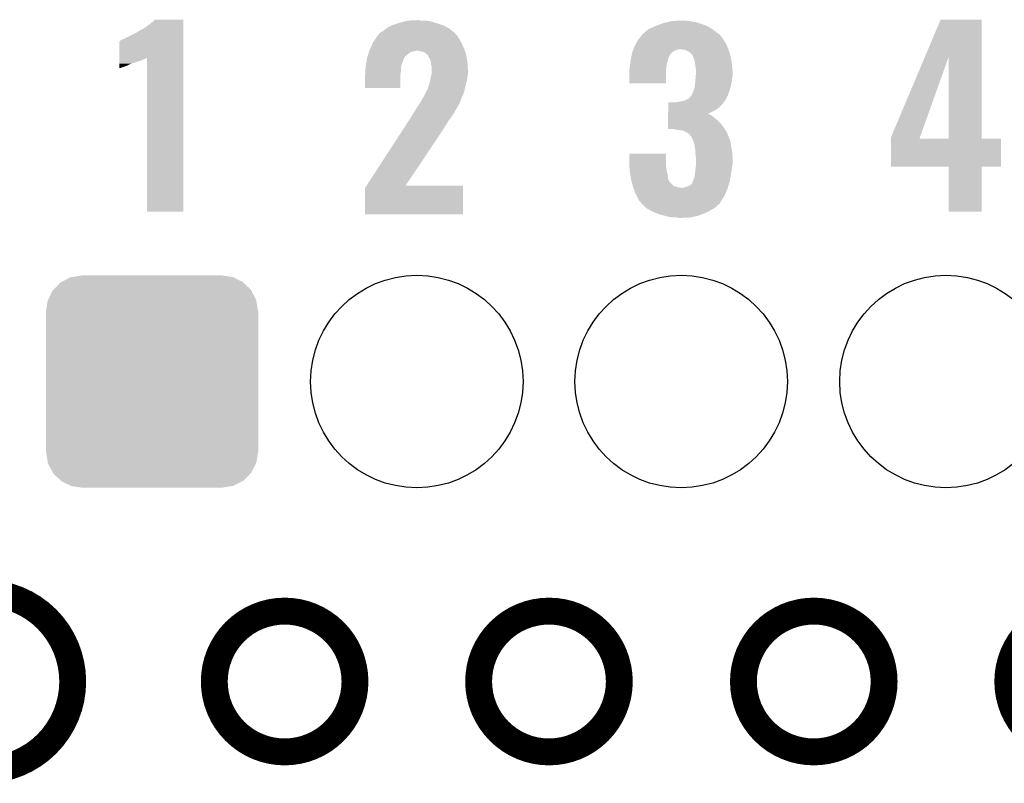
# Model space of a CAD drawing. Extents: x -1.3 to 24.2, y -6.4 to 36.7.
# Tile 23 of 38: x 5.4 to 11, y 21.8 to 26.1. Entities that reach past the tile are written whole.
import ezdxf

# ---------------------------------------------------------------- set-up
doc = ezdxf.new("R2010")
doc.units = 0
doc.layers.get('0').update_dxf_attribs({"linetype": 'CONTINUOUS'})
for name, color, linetype in [('PRESSURE_27_CLICK_V100_GKO', 5, 'CONTINUOUS'), ('PRESSURE_27_CLICK_V100_GTO', 14, 'CONTINUOUS'), ('PRESSURE_27_CLICK_V100_GTS', 12, 'CONTINUOUS')]:
    doc.layers.add(name, color=color, linetype=linetype)

# ---------------------------------------------------------------- blocks, each defined once
blk = doc.blocks.new('ROUND_23')
blk.add_circle((0, 0), 0.602)
blk = doc.blocks.new('CUSTOM_36')
for points in [[(-0.559382, 0.519598), (-0.519598, 0.560576), (0.560576, 0.519598), (0.51837, 0.560576)], [(-0.519598, 0.560576), (-0.512916, 0.564078), (0.51837, 0.560576), (0.514762, 0.564078)], [(-0.512916, 0.564078), (-0.463036, 0.590212), (0.514762, 0.564078), (0.46108, 0.590212)], [(-0.463036, 0.590212), (-0.452138, 0.592028), (0.46108, 0.590212), (0.457348, 0.592028)], [(-0.452138, 0.592028), (-0.40005, 0.600706), (0.457348, 0.592028), (0.40005, 0.600706)], [(-0.40005, 0.600706), (-0.40005, 0.60198), (0.40005, 0.600706), (0.40005, 0.60198)], [(-0.58926, 0.463036), (-0.564078, 0.51476), (0.590212, 0.463036), (0.563112, 0.51476)], [(-0.564078, 0.51476), (-0.559382, 0.519598), (0.563112, 0.51476), (0.560576, 0.519598)], [(-0.600706, 0.40005), (-0.592028, 0.457348), (0.600706, 0.40005), (0.59116, 0.457348)], [(-0.592028, 0.457348), (-0.58926, 0.463036), (0.59116, 0.457348), (0.590212, 0.463036)], [(-0.60198, -0.40005), (-0.60198, 0.40005), (0.60198, -0.40005), (0.60198, 0.40005)], [(-0.591158, -0.457348), (-0.600706, -0.40005), (0.592028, -0.457348), (0.600706, -0.40005)], [(-0.590212, -0.463036), (-0.591158, -0.457348), (0.589258, -0.463036), (0.592028, -0.457348)], [(-0.563108, -0.514762), (-0.590212, -0.463036), (0.564078, -0.514762), (0.589258, -0.463036)], [(-0.560576, -0.519598), (-0.563108, -0.514762), (0.559382, -0.519598), (0.564078, -0.514762)], [(-0.518366, -0.560576), (-0.560576, -0.519598), (0.519598, -0.560576), (0.559382, -0.519598)], [(-0.51476, -0.564078), (-0.518366, -0.560576), (0.512914, -0.564078), (0.519598, -0.560576)], [(-0.461078, -0.590212), (-0.51476, -0.564078), (0.463036, -0.590212), (0.512914, -0.564078)], [(-0.457348, -0.592028), (-0.461078, -0.590212), (0.452136, -0.592028), (0.463036, -0.590212)], [(-0.40005, -0.600706), (-0.457348, -0.592028), (0.40005, -0.600706), (0.452136, -0.592028)], [(-0.40005, -0.60198), (-0.40005, -0.600706), (0.40005, -0.60198), (0.40005, -0.600706)]]:
    blk.add_solid(points)

msp = doc.modelspace()

# ---------------------------------------------------------------- linework, layer by layer
at = {"layer": 'PRESSURE_27_CLICK_V100_GKO', "const_width": 0.1524}
msp.add_lwpolyline([(5.22986, 21.85924, 1), (5.22986, 22.86)], format="xyb", dxfattribs=at)
for points in [[(6.53288, 22.35962, 1), (7.33044, 22.35962, 1)], [(8.03148, 22.35962, 1), (8.82904, 22.35962, 1)], [(9.53262, 22.35962, 1), (10.33018, 22.35962, 1)], [(11.03122, 22.35962, 1), (11.82878, 22.35962, 1)]]:
    msp.add_lwpolyline(points, format="xyb", close=True, dxfattribs=at)
at = {"layer": 'PRESSURE_27_CLICK_V100_GTO'}
for points in [[(6.13918, 26.06294), (6.16966, 26.0858), (6.357618, 26.06294), (6.357618, 26.0858)], [(6.16966, 26.0858), (6.184898, 26.098498), (6.357618, 26.0858), (6.357618, 26.098498)], [(6.184898, 26.098498), (6.195042, 26.108638), (6.357618, 26.098498), (6.35762, 26.108638)], [(6.195042, 26.108638), (6.195066, 26.10866), (6.35762, 26.108638), (6.195066, 26.10866)], [(7.513322, 26.06294), (7.538722, 26.07564), (7.856946, 26.06294), (7.833362, 26.07564)], [(7.538722, 26.07564), (7.543802, 26.07818), (7.833362, 26.07564), (7.825742, 26.07818)], [(7.543802, 26.07818), (7.574284, 26.08834), (7.825742, 26.07818), (7.79526, 26.08834)], [(7.574284, 26.08834), (7.5819, 26.090878), (7.79526, 26.08834), (7.787012, 26.090878)], [(7.5819, 26.090878), (7.61086, 26.0985), (7.787012, 26.090878), (7.762242, 26.0985)], [(7.61086, 26.0985), (7.630164, 26.10358), (7.762242, 26.0985), (7.731762, 26.10358)], [(7.630164, 26.10358), (7.68096, 26.10612), (7.706362, 26.10358), (7.693662, 26.10612)], [(9.017, 26.06548), (9.035288, 26.0731), (9.339264, 26.06548), (9.326882, 26.0731)], [(9.035288, 26.0731), (9.04748, 26.07818), (9.326882, 26.0731), (9.312658, 26.07818)], [(9.04748, 26.07818), (9.068816, 26.0858), (9.312658, 26.07818), (9.29132, 26.0858)], [(9.068816, 26.0858), (9.083042, 26.09088), (9.29132, 26.0858), (9.274812, 26.09088)], [(9.083042, 26.09088), (9.1059, 26.09596), (9.274812, 26.09088), (9.258302, 26.09596)], [(9.1059, 26.09596), (9.12876, 26.10104), (9.258302, 26.09596), (9.22528, 26.10104)], [(9.12876, 26.10104), (9.177018, 26.10358), (9.22528, 26.10104), (9.19988, 26.10358)], [(10.561202, 25.897718), (10.650226, 26.108638), (10.883908, 25.897718), (10.8839, 26.108638)], [(10.650226, 26.108638), (10.650236, 26.10866), (10.8839, 26.108638), (10.650236, 26.10866)], [(6.02488, 26.00198), (6.08076, 26.02992), (6.357616, 26.00198), (6.357618, 26.02992)], [(6.08076, 26.02992), (6.10362, 26.042622), (6.357618, 26.02992), (6.357618, 26.042622)], [(6.10362, 26.042622), (6.10616, 26.04516), (6.357618, 26.042622), (6.357618, 26.04516)], [(6.10616, 26.04516), (6.11378, 26.05024), (6.357618, 26.04516), (6.357618, 26.05024)], [(6.11378, 26.05024), (6.126482, 26.05532), (6.357618, 26.05024), (6.357618, 26.05532)], [(6.126482, 26.05532), (6.13918, 26.06294), (6.357618, 26.05532), (6.357618, 26.06294)], [(7.447644, 26.00198), (7.457442, 26.017222), (7.91972, 26.00198), (7.911012, 26.017222)], [(7.457442, 26.017222), (7.459974, 26.019756), (7.911012, 26.017222), (7.909562, 26.019756)], [(7.459974, 26.019756), (7.46252, 26.022302), (7.909562, 26.019756), (7.90617, 26.022302)], [(7.46252, 26.022302), (7.46633, 26.02738), (7.90617, 26.022302), (7.899404, 26.02738)], [(7.46633, 26.02738), (7.470138, 26.032456), (7.899404, 26.02738), (7.896862, 26.032456)], [(7.470138, 26.032456), (7.470144, 26.032462), (7.896862, 26.032456), (7.896856, 26.032462)], [(7.470144, 26.032462), (7.49046, 26.04516), (7.896856, 26.032462), (7.881618, 26.04516)], [(7.49046, 26.04516), (7.50679, 26.05786), (7.881618, 26.04516), (7.866378, 26.05786)], [(7.50679, 26.05786), (7.513322, 26.06294), (7.866378, 26.05786), (7.856946, 26.06294)], [(8.937674, 25.9969), (8.951352, 26.01468), (9.41832, 25.9969), (9.40562, 26.01468)], [(8.951352, 26.01468), (8.959166, 26.024836), (9.40562, 26.01468), (9.398, 26.024836)], [(8.959166, 26.024836), (8.961124, 26.02738), (9.398, 26.024836), (9.392922, 26.02738)], [(8.961124, 26.02738), (8.961126, 26.027382), (9.392922, 26.02738), (9.39292, 26.027382)], [(8.961126, 26.027382), (8.9662, 26.029922), (9.39292, 26.027382), (9.389618, 26.029922)], [(8.9662, 26.029922), (8.97636, 26.04008), (9.389618, 26.029922), (9.376412, 26.04008)], [(8.97636, 26.04008), (8.9916, 26.05278), (9.376412, 26.04008), (9.3599, 26.05278)], [(8.9916, 26.05278), (8.991604, 26.052782), (9.3599, 26.05278), (9.359898, 26.052782)], [(8.991604, 26.052782), (9.017, 26.06548), (9.359898, 26.052782), (9.339264, 26.06548)], [(5.994408, 25.892744), (5.994422, 25.98674), (6.357614, 25.892744), (6.357616, 25.98674)], [(5.994422, 25.98674), (5.996946, 25.986746), (6.357616, 25.98674), (6.357616, 25.986746)], [(5.996946, 25.986746), (6.002024, 25.991822), (6.357616, 25.986746), (6.357616, 25.991822)], [(6.002024, 25.991822), (6.01218, 25.9969), (6.357616, 25.991822), (6.357616, 25.9969)], [(6.01218, 25.9969), (6.02488, 26.00198), (6.357616, 25.9969), (6.357616, 26.00198)], [(7.41807, 25.94864), (7.43204, 25.976578), (7.94766, 25.94864), (7.93496, 25.976578)], [(7.43204, 25.976578), (7.434582, 25.98166), (7.93496, 25.976578), (7.931912, 25.98166)], [(7.434582, 25.98166), (7.447644, 26.00198), (7.931912, 25.98166), (7.91972, 26.00198)], [(8.909956, 25.94356), (8.9154, 25.958802), (9.44626, 25.94356), (9.43991, 25.958802)], [(8.9154, 25.958802), (8.924106, 25.97404), (9.43991, 25.958802), (9.43356, 25.97404)], [(8.924106, 25.97404), (8.93572, 25.99436), (9.43356, 25.97404), (9.420014, 25.99436)], [(8.93572, 25.99436), (8.937674, 25.9969), (9.420014, 25.99436), (9.41832, 25.9969)], [(7.399382, 25.890214), (7.40156, 25.900378), (7.6073, 25.890214), (7.615426, 25.900378)], [(7.40156, 25.900378), (7.402352, 25.902918), (7.615426, 25.900378), (7.617458, 25.902918)], [(7.402352, 25.902918), (7.408702, 25.923238), (7.617458, 25.902918), (7.64286, 25.923238)], [(7.408702, 25.923238), (7.41029, 25.928318), (7.64286, 25.923238), (7.655558, 25.928318)], [(7.41029, 25.928318), (7.411084, 25.93086), (7.655558, 25.928318), (7.66826, 25.93086)], [(7.411084, 25.93086), (7.411878, 25.9334), (7.66826, 25.93086), (7.678418, 25.9334)], [(7.411878, 25.9334), (7.41426, 25.94102), (7.953104, 25.9334), (7.950382, 25.94102)], [(7.41426, 25.94102), (7.41807, 25.94864), (7.950382, 25.94102), (7.94766, 25.94864)], [(7.711438, 25.92832), (7.686038, 25.9334), (7.954918, 25.92832), (7.953104, 25.9334)], [(7.729216, 25.920702), (7.711438, 25.92832), (7.957638, 25.920702), (7.954918, 25.92832)], [(7.736844, 25.913078), (7.729216, 25.920702), (7.96036, 25.913078), (7.957638, 25.920702)], [(7.73938, 25.910542), (7.736844, 25.913078), (7.960808, 25.910542), (7.96036, 25.913078)], [(7.744446, 25.908006), (7.73938, 25.910542), (7.961256, 25.908006), (7.960808, 25.910542)], [(7.74446, 25.905464), (7.744446, 25.908006), (7.961704, 25.905464), (7.961256, 25.908006)], [(7.74954, 25.8953), (7.74446, 25.905464), (7.963498, 25.8953), (7.961704, 25.905464)], [(8.896712, 25.895298), (8.897802, 25.90038), (9.10844, 25.895298), (9.11098, 25.90038)], [(8.897802, 25.90038), (8.900522, 25.913078), (9.11098, 25.90038), (9.118598, 25.913078)], [(8.900522, 25.913078), (8.9027, 25.923238), (9.118598, 25.913078), (9.12876, 25.923238)], [(8.9027, 25.923238), (8.902702, 25.92324), (9.12876, 25.923238), (9.128762, 25.92324)], [(8.902702, 25.92324), (8.905422, 25.930858), (9.128762, 25.92324), (9.138918, 25.930858)], [(8.905422, 25.930858), (8.907236, 25.93594), (9.138918, 25.930858), (9.15162, 25.93594)], [(8.907236, 25.93594), (8.908142, 25.93848), (9.15162, 25.93594), (9.159242, 25.93848)], [(8.908142, 25.93848), (8.90905, 25.94102), (9.159242, 25.93848), (9.169398, 25.94102)], [(8.90905, 25.94102), (8.909956, 25.94356), (9.447108, 25.94102), (9.44626, 25.94356)], [(9.1948, 25.93848), (9.177018, 25.94102), (9.447954, 25.93848), (9.447108, 25.94102)], [(9.207498, 25.935942), (9.1948, 25.93848), (9.4488, 25.935942), (9.447954, 25.93848)], [(9.220202, 25.92832), (9.207498, 25.935942), (9.45134, 25.92832), (9.4488, 25.935942)], [(9.230354, 25.923242), (9.220202, 25.92832), (9.453034, 25.923242), (9.45134, 25.92832)], [(9.23544, 25.915624), (9.230354, 25.923242), (9.455572, 25.915624), (9.453034, 25.923242)], [(9.240516, 25.913082), (9.23544, 25.915624), (9.45642, 25.913082), (9.455572, 25.915624)], [(9.245594, 25.908006), (9.240516, 25.913082), (9.458112, 25.908006), (9.45642, 25.913082)], [(9.2456, 25.905464), (9.245594, 25.908006), (9.45896, 25.905464), (9.458112, 25.908006)], [(9.245602, 25.905458), (9.2456, 25.905464), (9.45896, 25.905458), (9.45896, 25.905464)], [(9.25068, 25.890218), (9.245602, 25.905458), (9.461818, 25.890218), (9.45896, 25.905458)], [(5.9944, 25.84704), (5.994402, 25.8572), (6.035038, 25.84704), (6.05536, 25.8572)], [(5.9944, 25.83942), (5.9944, 25.84704), (6.01218, 25.83942), (6.035038, 25.84704)], [(5.994402, 25.85974), (5.994404, 25.86736), (6.06298, 25.85974), (6.088382, 25.86736)], [(5.994402, 25.8572), (5.994402, 25.85974), (6.05536, 25.8572), (6.06298, 25.85974)], [(5.994404, 25.87498), (5.994406, 25.88006), (6.1087, 25.87498), (6.123938, 25.88006)], [(5.994404, 25.86736), (5.994404, 25.87498), (6.088382, 25.86736), (6.1087, 25.87498)], [(5.994406, 25.88768), (5.994408, 25.892744), (6.141718, 25.88768), (6.15185, 25.892744)], [(5.994406, 25.88514), (5.994406, 25.88768), (6.1341, 25.88514), (6.141718, 25.88768)], [(5.994406, 25.88006), (5.994406, 25.88514), (6.123938, 25.88006), (6.1341, 25.88514)], [(6.15188, 25.021562), (6.15185, 25.892744), (6.357598, 25.021562), (6.357614, 25.892744)], [(7.39089, 25.841958), (7.393262, 25.85974), (7.59206, 25.841958), (7.597138, 25.85974)], [(7.393262, 25.85974), (7.39394, 25.864818), (7.597138, 25.85974), (7.599168, 25.864818)], [(7.39394, 25.864818), (7.395572, 25.87244), (7.599168, 25.864818), (7.60222, 25.87244)], [(7.395572, 25.87244), (7.398838, 25.887678), (7.60222, 25.87244), (7.607298, 25.887678)], [(7.398838, 25.887678), (7.399382, 25.890214), (7.607298, 25.887678), (7.6073, 25.890214)], [(7.757158, 25.882602), (7.74954, 25.8953), (7.96574, 25.882602), (7.963498, 25.8953)], [(7.75947, 25.8699), (7.757158, 25.882602), (7.96798, 25.8699), (7.96574, 25.882602)], [(7.76224, 25.85466), (7.75947, 25.8699), (7.968784, 25.85466), (7.96798, 25.8699)], [(7.76478, 25.844502), (7.76224, 25.85466), (7.969318, 25.844502), (7.968784, 25.85466)], [(7.76478, 25.821642), (7.76478, 25.844502), (7.97052, 25.821642), (7.969318, 25.844502)], [(8.88746, 25.841962), (8.89, 25.85466), (9.09574, 25.841962), (9.097554, 25.85466)], [(8.89, 25.85466), (8.89078, 25.859738), (9.097554, 25.85466), (9.09828, 25.859738)], [(8.89078, 25.859738), (8.893126, 25.87498), (9.09828, 25.859738), (9.103358, 25.87498)], [(8.893126, 25.87498), (8.895078, 25.887678), (9.103358, 25.87498), (9.1059, 25.887678)], [(8.895078, 25.887678), (8.89508, 25.88768), (9.1059, 25.887678), (9.1059, 25.88768)], [(8.89508, 25.88768), (8.896712, 25.895298), (9.1059, 25.88768), (9.10844, 25.895298)], [(9.255758, 25.877522), (9.25068, 25.890218), (9.4642, 25.877522), (9.461818, 25.890218)], [(9.257574, 25.864822), (9.255758, 25.877522), (9.46658, 25.864822), (9.4642, 25.877522)], [(9.26084, 25.84196), (9.257574, 25.864822), (9.468868, 25.84196), (9.46658, 25.864822)], [(10.368282, 25.440644), (10.561202, 25.897718), (10.532654, 25.440644), (10.695902, 25.897718)], [(10.695918, 25.43556), (10.695902, 25.897718), (10.883922, 25.43556), (10.883908, 25.897718)], [(5.9944, 25.834362), (5.9944, 25.83942), (5.99953, 25.834362), (6.01218, 25.83942)], [(5.999476, 25.83434), (5.9944, 25.834362), (5.999476, 25.83434), (5.99953, 25.834362)], [(7.38632, 25.788622), (7.38835, 25.798778), (7.586976, 25.788622), (7.58698, 25.798778)], [(7.38632, 25.722602), (7.38632, 25.788622), (7.586958, 25.722602), (7.586976, 25.788622)], [(7.38835, 25.798778), (7.38886, 25.801322), (7.58698, 25.798778), (7.587544, 25.801322)], [(7.38886, 25.82672), (7.39089, 25.841958), (7.59206, 25.82672), (7.59206, 25.841958)], [(7.38886, 25.821638), (7.38886, 25.82672), (7.59206, 25.821638), (7.59206, 25.82672)], [(7.38886, 25.801322), (7.38886, 25.821638), (7.587544, 25.801322), (7.59206, 25.821638)], [(7.760334, 25.78354), (7.764144, 25.798778), (7.96798, 25.78354), (7.97052, 25.798778)], [(7.764144, 25.798778), (7.76478, 25.801322), (7.97052, 25.798778), (7.97052, 25.801322)], [(7.76478, 25.801322), (7.76478, 25.821642), (7.97052, 25.801322), (7.97052, 25.821642)], [(8.88492, 25.819102), (8.885554, 25.821638), (9.093198, 25.819102), (9.0932, 25.821638)], [(8.88492, 25.748002), (8.88492, 25.819102), (9.093178, 25.748002), (9.093198, 25.819102)], [(8.885554, 25.821638), (8.88746, 25.829262), (9.0932, 25.821638), (9.094152, 25.829262)], [(8.88746, 25.84196), (8.88746, 25.841962), (9.09574, 25.84196), (9.09574, 25.841962)], [(8.88746, 25.829262), (8.88746, 25.84196), (9.094152, 25.829262), (9.09574, 25.84196)], [(9.26338, 25.826722), (9.26084, 25.84196), (9.47039, 25.826722), (9.468868, 25.84196)], [(9.26084, 25.77338), (9.263148, 25.79878), (9.468484, 25.77338), (9.47166, 25.79878)], [(9.263148, 25.79878), (9.26338, 25.801318), (9.47166, 25.79878), (9.47166, 25.801318)], [(9.26338, 25.814022), (9.26338, 25.826722), (9.47166, 25.814022), (9.47039, 25.826722)], [(9.26338, 25.801318), (9.26338, 25.814022), (9.47166, 25.801318), (9.47166, 25.814022)], [(7.747, 25.730198), (7.75208, 25.74544), (7.956176, 25.730198), (7.959762, 25.74544)], [(7.75208, 25.74544), (7.752804, 25.74798), (7.959762, 25.74544), (7.96036, 25.74798)], [(7.752804, 25.74798), (7.75716, 25.763222), (7.96036, 25.74798), (7.964714, 25.763222)], [(7.75716, 25.763222), (7.757522, 25.765758), (7.964714, 25.763222), (7.96544, 25.765758)], [(7.757522, 25.765758), (7.7597, 25.781), (7.96544, 25.765758), (7.967616, 25.781)], [(7.7597, 25.781), (7.760334, 25.78354), (7.967616, 25.781), (7.96798, 25.78354)], [(9.093178, 25.74798), (8.88492, 25.748002), (9.093178, 25.74798), (9.093178, 25.748002)], [(9.25576, 25.725122), (9.256606, 25.73274), (9.459214, 25.725122), (9.4615, 25.73274)], [(9.256606, 25.73274), (9.2583, 25.74798), (9.4615, 25.73274), (9.464546, 25.74798)], [(9.2583, 25.74798), (9.259316, 25.758142), (9.464546, 25.74798), (9.46658, 25.758142)], [(9.259316, 25.758142), (9.26084, 25.77338), (9.46658, 25.758142), (9.468484, 25.77338)], [(7.586958, 25.72258), (7.38632, 25.722602), (7.586958, 25.72258), (7.586958, 25.722602)], [(7.71906, 25.67178), (7.726684, 25.687018), (7.9375, 25.67178), (7.94512, 25.687018)], [(7.726684, 25.687018), (7.731766, 25.697178), (7.94512, 25.687018), (7.947658, 25.697178)], [(7.731766, 25.697178), (7.734308, 25.702256), (7.947658, 25.697178), (7.950198, 25.702256)], [(7.734308, 25.702256), (7.73558, 25.704798), (7.950198, 25.702256), (7.9502, 25.704798)], [(7.73558, 25.704798), (7.739394, 25.71242), (7.9502, 25.704798), (7.951992, 25.71242)], [(7.739394, 25.71242), (7.741924, 25.712436), (7.951992, 25.71242), (7.951996, 25.712436)], [(7.741924, 25.712436), (7.744458, 25.72004), (7.951996, 25.712436), (7.953786, 25.72004)], [(7.744458, 25.72004), (7.747, 25.730198), (7.953786, 25.72004), (7.956176, 25.730198)], [(9.225282, 25.664164), (9.23544, 25.67686), (9.4361, 25.664164), (9.442448, 25.67686)], [(9.23544, 25.67686), (9.237978, 25.6794), (9.442448, 25.67686), (9.44372, 25.6794)], [(9.237978, 25.6794), (9.237982, 25.679404), (9.44372, 25.6794), (9.44372, 25.679404)], [(9.237982, 25.679404), (9.2456, 25.69464), (9.44372, 25.679404), (9.449262, 25.69464)], [(9.2456, 25.69464), (9.250682, 25.70734), (9.449262, 25.69464), (9.453882, 25.70734)], [(9.250682, 25.70734), (9.25576, 25.725122), (9.453882, 25.70734), (9.459214, 25.725122)], [(7.680958, 25.61082), (7.69366, 25.6286), (7.909752, 25.61082), (7.919328, 25.6286)], [(7.69366, 25.6286), (7.700006, 25.638758), (7.919328, 25.6286), (7.9248, 25.638758)], [(7.700006, 25.638758), (7.706358, 25.64892), (7.9248, 25.638758), (7.928708, 25.64892)], [(7.706358, 25.64892), (7.71906, 25.67178), (7.928708, 25.64892), (7.9375, 25.67178)], [(9.105916, 25.60828), (9.10592, 25.63368), (9.39038, 25.60828), (9.415778, 25.63368)], [(9.10592, 25.63368), (9.105922, 25.6413), (9.415778, 25.63368), (9.421494, 25.6413)], [(9.151622, 25.6413), (9.16432, 25.64384), (9.421494, 25.6413), (9.4234, 25.64384)], [(9.16432, 25.64384), (9.194802, 25.648922), (9.4234, 25.64384), (9.426788, 25.648922)], [(9.194802, 25.648922), (9.199876, 25.65146), (9.426788, 25.648922), (9.42848, 25.65146)], [(9.199876, 25.65146), (9.204956, 25.654), (9.42848, 25.65146), (9.431018, 25.654)], [(9.204956, 25.654), (9.225282, 25.664164), (9.431018, 25.654), (9.4361, 25.664164)], [(7.65048, 25.56002), (7.665722, 25.585422), (7.878232, 25.56002), (7.895166, 25.585422)], [(7.665722, 25.585422), (7.668256, 25.587958), (7.895166, 25.585422), (7.896858, 25.587958)], [(7.668256, 25.587958), (7.668262, 25.587964), (7.896858, 25.587958), (7.89686, 25.587964)], [(7.668262, 25.587964), (7.67334, 25.598118), (7.89686, 25.587964), (7.901938, 25.598118)], [(7.67334, 25.598118), (7.676384, 25.603196), (7.901938, 25.598118), (7.904478, 25.603196)], [(7.676384, 25.603196), (7.67791, 25.60574), (7.904478, 25.603196), (7.907018, 25.60574)], [(7.67791, 25.60574), (7.680958, 25.61082), (7.907018, 25.60574), (7.909752, 25.61082)], [(9.105908, 25.55748), (9.10591, 25.5651), (9.36244, 25.55748), (9.35228, 25.5651)], [(9.10591, 25.570178), (9.105912, 25.57272), (9.344664, 25.570178), (9.337044, 25.57272)], [(9.10591, 25.5651), (9.10591, 25.570178), (9.35228, 25.5651), (9.344664, 25.570178)], [(9.105912, 25.57526), (9.105914, 25.59558), (9.332052, 25.57526), (9.372598, 25.59558)], [(9.105912, 25.575254), (9.105912, 25.57526), (9.334506, 25.575254), (9.332052, 25.57526)], [(9.105912, 25.57272), (9.105912, 25.575254), (9.337044, 25.57272), (9.334506, 25.575254)], [(9.105914, 25.59558), (9.105916, 25.60828), (9.372598, 25.59558), (9.39038, 25.60828)], [(7.60095, 25.48382), (7.61911, 25.51176), (7.82828, 25.48382), (7.84606, 25.51176)], [(7.61911, 25.51176), (7.635618, 25.537158), (7.84606, 25.51176), (7.861298, 25.537158)], [(7.635618, 25.537158), (7.648828, 25.55748), (7.861298, 25.537158), (7.87654, 25.55748)], [(7.648828, 25.55748), (7.65048, 25.56002), (7.87654, 25.55748), (7.878232, 25.56002)], [(9.105902, 25.50922), (9.105904, 25.52446), (9.41324, 25.50922), (9.40054, 25.52446)], [(9.105904, 25.52446), (9.105906, 25.53716), (9.40054, 25.52446), (9.38784, 25.53716)], [(9.105906, 25.53716), (9.105908, 25.55748), (9.38784, 25.53716), (9.36244, 25.55748)], [(7.396226, 25.16886), (7.60095, 25.48382), (7.617502, 25.16886), (7.82828, 25.48382)], [(9.1059, 25.49144), (9.105902, 25.50922), (9.42594, 25.49144), (9.41324, 25.50922)], [(9.1059, 25.488922), (9.1059, 25.49144), (9.427514, 25.488922), (9.42594, 25.49144)], [(9.138916, 25.4889), (9.1059, 25.488922), (9.427528, 25.4889), (9.427514, 25.488922)], [(9.143998, 25.486362), (9.138916, 25.4889), (9.429114, 25.486362), (9.427528, 25.4889)], [(9.1694, 25.48382), (9.143998, 25.486362), (9.430704, 25.48382), (9.429114, 25.486362)], [(9.187176, 25.48128), (9.1694, 25.48382), (9.43229, 25.48128), (9.430704, 25.48382)], [(9.204958, 25.47366), (9.187176, 25.48128), (9.437054, 25.47366), (9.43229, 25.48128)], [(9.209194, 25.47112), (9.204958, 25.47366), (9.43864, 25.47112), (9.437054, 25.47366)], [(9.217658, 25.466042), (9.209194, 25.47112), (9.440672, 25.466042), (9.43864, 25.47112)], [(9.227818, 25.458422), (9.217658, 25.466042), (9.44372, 25.458422), (9.440672, 25.466042)], [(9.232898, 25.450802), (9.227818, 25.458422), (9.446768, 25.450802), (9.44372, 25.458422)], [(9.235434, 25.445734), (9.232898, 25.450802), (9.448796, 25.445734), (9.446768, 25.450802)], [(9.237964, 25.44572), (9.235434, 25.445734), (9.4488, 25.44572), (9.448796, 25.445734)], [(9.2456, 25.42794), (9.237964, 25.44572), (9.455912, 25.42794), (9.4488, 25.44572)], [(9.248458, 25.420318), (9.2456, 25.42794), (9.45896, 25.420318), (9.455912, 25.42794)], [(9.253218, 25.407622), (9.248458, 25.420318), (9.460914, 25.407622), (9.45896, 25.420318)], [(9.256806, 25.3873), (9.253218, 25.407622), (9.46404, 25.3873), (9.460914, 25.407622)], [(10.36828, 25.435588), (10.368282, 25.440644), (10.53085, 25.435588), (10.532654, 25.440644)], [(10.36828, 25.43556), (10.36828, 25.435588), (10.695918, 25.43556), (10.53085, 25.435588)], [(10.36828, 25.435538), (10.36828, 25.43556), (10.99312, 25.435538), (10.883922, 25.43556)], [(10.36828, 25.275562), (10.36828, 25.435538), (10.993098, 25.275562), (10.99312, 25.435538)], [(8.88492, 25.3111), (8.88494, 25.349178), (9.0932, 25.3111), (9.0932, 25.349178)], [(8.88494, 25.349178), (8.884942, 25.3492), (9.0932, 25.349178), (8.884942, 25.3492)], [(9.26084, 25.364442), (9.256806, 25.3873), (9.46785, 25.364442), (9.46404, 25.3873)], [(9.26084, 25.356822), (9.26084, 25.364442), (9.46912, 25.356822), (9.46785, 25.364442)], [(9.26084, 25.344122), (9.26084, 25.356822), (9.469968, 25.344122), (9.46912, 25.356822)], [(9.26338, 25.328882), (9.26084, 25.344122), (9.470984, 25.328882), (9.469968, 25.344122)], [(8.886192, 25.283158), (8.88492, 25.3111), (9.0932, 25.283158), (9.0932, 25.3111)], [(9.26338, 25.318722), (9.26338, 25.328882), (9.47166, 25.318722), (9.470984, 25.328882)], [(9.26338, 25.293318), (9.26338, 25.318722), (9.47166, 25.293318), (9.47166, 25.318722)], [(9.26338, 25.283162), (9.26338, 25.293318), (9.469628, 25.283162), (9.47166, 25.293318)], [(8.886884, 25.26792), (8.886192, 25.283158), (9.09574, 25.26792), (9.0932, 25.283158)], [(8.88746, 25.255222), (8.886884, 25.26792), (9.098122, 25.255222), (9.09574, 25.26792)], [(8.891872, 25.22728), (8.88746, 25.255222), (9.10336, 25.22728), (9.098122, 25.255222)], [(9.256848, 25.22982), (9.2583, 25.23998), (9.4615, 25.22982), (9.463062, 25.23998)], [(9.2583, 25.23998), (9.26084, 25.2603), (9.463062, 25.23998), (9.466188, 25.2603)], [(9.26084, 25.2603), (9.261122, 25.26284), (9.466188, 25.2603), (9.46658, 25.26284)], [(9.261122, 25.26284), (9.263096, 25.28062), (9.46658, 25.26284), (9.46912, 25.28062)], [(9.263096, 25.28062), (9.26338, 25.283162), (9.46912, 25.28062), (9.469628, 25.283162)], [(10.695918, 25.27554), (10.36828, 25.275562), (10.993098, 25.27554), (10.993098, 25.275562)], [(10.69592, 25.275518), (10.695918, 25.27554), (10.8839, 25.275518), (10.993098, 25.27554)], [(10.69594, 25.021562), (10.69592, 25.275518), (10.883878, 25.021562), (10.8839, 25.275518)], [(8.89508, 25.20696), (8.891872, 25.22728), (9.105902, 25.20696), (9.10336, 25.22728)], [(8.895082, 25.206958), (8.89508, 25.20696), (9.105902, 25.206958), (9.105902, 25.20696)], [(8.898892, 25.19172), (8.895082, 25.206958), (9.113522, 25.19172), (9.105902, 25.206958)], [(8.900164, 25.186636), (8.898892, 25.19172), (9.118602, 25.186636), (9.113522, 25.19172)], [(8.901432, 25.18156), (8.900164, 25.186636), (9.121144, 25.18156), (9.118602, 25.186636)], [(8.902704, 25.176478), (8.901432, 25.18156), (9.128762, 25.176478), (9.121144, 25.18156)], [(8.905242, 25.16632), (8.902704, 25.176478), (9.138924, 25.16632), (9.128762, 25.176478)], [(9.23036, 25.171402), (9.240522, 25.179024), (9.448324, 25.171402), (9.450706, 25.179024)], [(9.240522, 25.179024), (9.244582, 25.189178), (9.450706, 25.179024), (9.45388, 25.189178)], [(9.244582, 25.189178), (9.2456, 25.191724), (9.45388, 25.189178), (9.454356, 25.191724)], [(9.2456, 25.191724), (9.245602, 25.194264), (9.454356, 25.191724), (9.454832, 25.194264)], [(9.245602, 25.194264), (9.25322, 25.209502), (9.454832, 25.194264), (9.45769, 25.209502)], [(9.25322, 25.209502), (9.25576, 25.2222), (9.45769, 25.209502), (9.46007, 25.2222)], [(9.25576, 25.2222), (9.256848, 25.22982), (9.46007, 25.2222), (9.4615, 25.22982)], [(7.38632, 25.006322), (7.386324, 25.153624), (7.942558, 25.006322), (7.942576, 25.153624)], [(7.386324, 25.153624), (7.396212, 25.168838), (7.942576, 25.153624), (7.94258, 25.168838)], [(7.396212, 25.168838), (7.396226, 25.16886), (7.94258, 25.168838), (7.617502, 25.16886)], [(8.905244, 25.166318), (8.905242, 25.16632), (9.138926, 25.166318), (9.138924, 25.16632)], [(8.90615, 25.16378), (8.905244, 25.166318), (9.149078, 25.16378), (9.138926, 25.166318)], [(8.907964, 25.1587), (8.90615, 25.16378), (9.164322, 25.1587), (9.149078, 25.16378)], [(8.908872, 25.15616), (8.907964, 25.1587), (9.182102, 25.15616), (9.164322, 25.1587)], [(8.911592, 25.14854), (8.908872, 25.15616), (9.44118, 25.14854), (9.44356, 25.15616)], [(8.91794, 25.130762), (8.911592, 25.14854), (9.4334, 25.130762), (9.44118, 25.14854)], [(8.929372, 25.1079), (8.91794, 25.130762), (9.423398, 25.1079), (9.4334, 25.130762)], [(9.182102, 25.15616), (9.189722, 25.156162), (9.44356, 25.15616), (9.44356, 25.156162)], [(9.189722, 25.156162), (9.19734, 25.158698), (9.44356, 25.156162), (9.444354, 25.158698)], [(9.19734, 25.158698), (9.207502, 25.161242), (9.444354, 25.158698), (9.445148, 25.161242)], [(9.207502, 25.161242), (9.2202, 25.16632), (9.445148, 25.161242), (9.446736, 25.16632)], [(9.2202, 25.16632), (9.23036, 25.171402), (9.446736, 25.16632), (9.448324, 25.171402)], [(8.940798, 25.085044), (8.929372, 25.1079), (9.408706, 25.085044), (9.423398, 25.1079)], [(8.950958, 25.07488), (8.940798, 25.085044), (9.402172, 25.07488), (9.408706, 25.085044)], [(8.952232, 25.072338), (8.950958, 25.07488), (9.40054, 25.072338), (9.402172, 25.07488)], [(8.953498, 25.069804), (8.952232, 25.072338), (9.39927, 25.069804), (9.40054, 25.072338)], [(8.956042, 25.06726), (8.953498, 25.069804), (9.397996, 25.06726), (9.39927, 25.069804)], [(8.963664, 25.059638), (8.956042, 25.06726), (9.38784, 25.059638), (9.397996, 25.06726)], [(6.357598, 25.02154), (6.15188, 25.021562), (6.357598, 25.02154), (6.357598, 25.021562)], [(8.978904, 25.044398), (8.963664, 25.059638), (9.372598, 25.044398), (9.38784, 25.059638)], [(8.98144, 25.041862), (8.978904, 25.044398), (9.36837, 25.041862), (9.372598, 25.044398)], [(9.003666, 25.02916), (8.98144, 25.041862), (9.3472, 25.02916), (9.36837, 25.041862)], [(9.016998, 25.02154), (9.003666, 25.02916), (9.33196, 25.02154), (9.3472, 25.02916)], [(9.036052, 25.01392), (9.016998, 25.02154), (9.31672, 25.01392), (9.33196, 25.02154)], [(9.055098, 25.006302), (9.036052, 25.01392), (9.297674, 25.006302), (9.31672, 25.01392)], [(10.883878, 25.02154), (10.69594, 25.021562), (10.883878, 25.02154), (10.883878, 25.021562)], [(7.942558, 25.0063), (7.38632, 25.006322), (7.942558, 25.0063), (7.942558, 25.006322)], [(9.083678, 24.99868), (9.055098, 25.006302), (9.278618, 24.99868), (9.297674, 25.006302)], [(9.0932, 24.99614), (9.083678, 24.99868), (9.267188, 24.99614), (9.278618, 24.99868)], [(9.126218, 24.98852), (9.0932, 24.99614), (9.232898, 24.98852), (9.267188, 24.99614)], [(9.164318, 24.98598), (9.154158, 24.98852), (9.17956, 24.98598), (9.232898, 24.98852)]]:
    msp.add_solid(points, dxfattribs=at)

# ---------------------------------------------------------------- block references
at = {"layer": 'PRESSURE_27_CLICK_V100_GTS'}
for name, p in [('CUSTOM_36', (6.17982, 24.05888)), ('ROUND_23', (7.68096, 24.05888)), ('ROUND_23', (9.17956, 24.05888)), ('ROUND_23', (10.6807, 24.05888))]:
    msp.add_blockref(name, p, dxfattribs=at)

doc.saveas('drawing.dxf')
